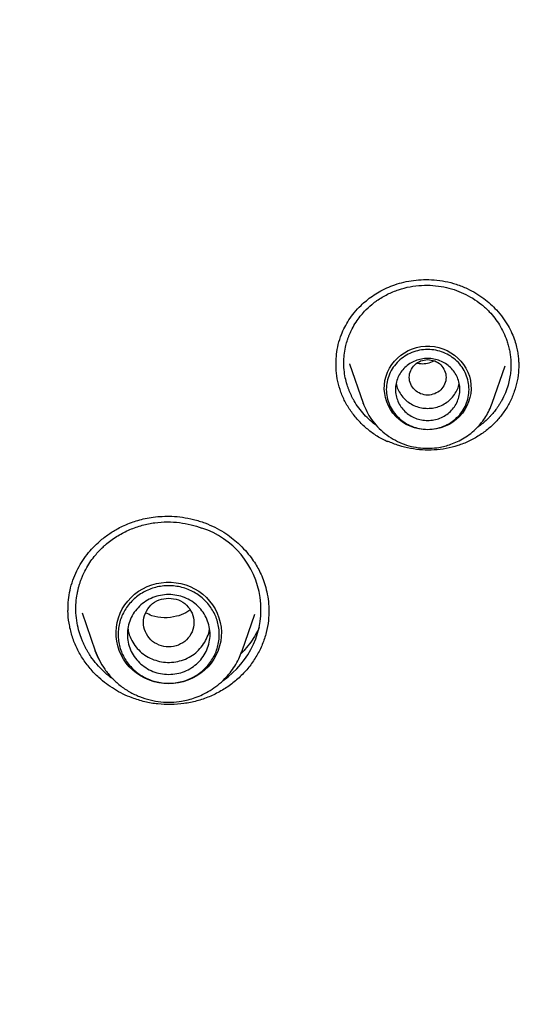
# Model space of a CAD drawing. Header units: millimetres. Extents: x 8 to 955, y 12 to 2039.
# Tile 104 of 115: x 486 to 498, y 1888 to 1910. Entities that reach past the tile are written whole.
import ezdxf

# ---------------------------------------------------------------- set-up
doc = ezdxf.new("R2010")
doc.units = ezdxf.units.MM

msp = doc.modelspace()

# ---------------------------------------------------------------- linework, layer by layer
at = {"color": 7, "linetype": 'Continuous', "lineweight": 30}
for p, q in [((493.625, 1902.372), (493.917, 1901.523)), ((493.627, 1902.366), (493.625, 1902.372)), ((496.728, 1901.523), (497.006, 1902.332)), ((493.92, 1901.516), (493.917, 1901.523)), ((494.452, 1900.677), (494.452, 1900.693)), ((487.501, 1897.029), (487.502, 1897.041)), ((491.867, 1896.997), (491.867, 1896.99)), ((487.807, 1896.966), (488.093, 1896.138)), ((491.286, 1896.138), (491.562, 1896.936)), ((491.277, 1896.116), (491.286, 1896.138))]:
    msp.add_line(p, q, dxfattribs=at)
at = {"color": 7, "linetype": 'Continuous', "lineweight": 30, "flags": 128}
for points in [[(495.322, 1900.94), (495.225, 1900.945), (495.129, 1900.96), (495.035, 1900.984), (494.945, 1901.017), (494.858, 1901.058), (494.776, 1901.109), (494.699, 1901.167), (494.63, 1901.232), (494.568, 1901.304), (494.513, 1901.382), (494.468, 1901.464), (494.431, 1901.551), (494.404, 1901.641), (494.387, 1901.733), (494.379, 1901.826), (494.382, 1901.92), (494.394, 1902.013), (494.416, 1902.104), (494.448, 1902.192), (494.489, 1902.277), (494.54, 1902.358), (494.598, 1902.432), (494.664, 1902.501), (494.737, 1902.563), (494.816, 1902.617), (494.901, 1902.663), (494.99, 1902.701), (495.082, 1902.729), (495.177, 1902.748), (495.274, 1902.758), (495.371, 1902.758), (495.468, 1902.748), (495.563, 1902.729), (495.655, 1902.701), (495.744, 1902.663), (495.829, 1902.617), (495.908, 1902.563), (495.981, 1902.501), (496.047, 1902.432), (496.105, 1902.358), (496.155, 1902.277), (496.197, 1902.192), (496.229, 1902.104), (496.251, 1902.013), (496.263, 1901.92), (496.266, 1901.826), (496.258, 1901.733), (496.241, 1901.641), (496.214, 1901.551), (496.177, 1901.464), (496.132, 1901.382), (496.077, 1901.304), (496.015, 1901.232), (495.945, 1901.167), (495.869, 1901.109), (495.787, 1901.058), (495.7, 1901.017), (495.609, 1900.984), (495.516, 1900.96), (495.42, 1900.945), (495.322, 1900.94)], [(489.689, 1895.421), (489.582, 1895.426), (489.476, 1895.441), (489.371, 1895.465), (489.27, 1895.498), (489.172, 1895.541), (489.078, 1895.592), (488.99, 1895.651), (488.908, 1895.718), (488.833, 1895.792), (488.766, 1895.872), (488.706, 1895.958), (488.656, 1896.05), (488.614, 1896.145), (488.582, 1896.244), (488.559, 1896.345), (488.547, 1896.448), (488.544, 1896.551), (488.552, 1896.654), (488.569, 1896.756), (488.597, 1896.857), (488.634, 1896.954), (488.68, 1897.047), (488.735, 1897.136), (488.798, 1897.219), (488.87, 1897.297), (488.948, 1897.367), (489.033, 1897.43), (489.124, 1897.486), (489.22, 1897.532), (489.32, 1897.57), (489.423, 1897.599), (489.529, 1897.618), (489.636, 1897.628), (489.743, 1897.628), (489.85, 1897.618), (489.955, 1897.599), (490.059, 1897.57), (490.159, 1897.532), (490.254, 1897.486), (490.345, 1897.43), (490.43, 1897.367), (490.509, 1897.297), (490.58, 1897.219), (490.644, 1897.136), (490.699, 1897.047), (490.745, 1896.954), (490.782, 1896.857), (490.81, 1896.756), (490.827, 1896.654), (490.835, 1896.551), (490.832, 1896.448), (490.82, 1896.345), (490.797, 1896.244), (490.765, 1896.145), (490.723, 1896.05), (490.672, 1895.958), (490.613, 1895.872), (490.545, 1895.792), (490.47, 1895.718), (490.388, 1895.651), (490.3, 1895.592), (490.207, 1895.541), (490.109, 1895.498), (490.007, 1895.465), (489.903, 1895.441), (489.797, 1895.426), (489.689, 1895.421)], [(488.17, 1895.953), (488.132, 1896.036), (488.093, 1896.137)], [(491.286, 1896.138), (491.271, 1896.095), (491.265, 1896.081)]]:
    msp.add_lwpolyline(points, dxfattribs=at)
at = {"color": 7, "linetype": 'Continuous', "lineweight": 30}
msp.add_arc((489.839, 1897.038), 1.857, 303.7889, 72.0166, dxfattribs=at)
for points, knots in [([(532.19, 1875.56), (532.187, 1875.614), (532.179, 1875.733), (532.165, 1875.929), (532.148, 1876.159), (532.126, 1876.424), (532.101, 1876.723), (532.071, 1877.049), (532.036, 1877.401), (531.996, 1877.777), (531.951, 1878.178), (531.9, 1878.595), (531.846, 1879.017), (531.761, 1879.629), (531.638, 1880.432), (531.456, 1881.484), (531.238, 1882.596), (530.98, 1883.766), (530.718, 1884.835), (530.459, 1885.805), (530.212, 1886.67), (529.953, 1887.517), (529.687, 1888.341), (529.413, 1889.14), (529.17, 1889.815), (528.961, 1890.373), (528.789, 1890.818), (528.616, 1891.255), (528.442, 1891.683), (528.291, 1892.044), (528.168, 1892.333), (528.078, 1892.543), (527.999, 1892.724), (527.932, 1892.876), (527.877, 1893), (527.835, 1893.095), (527.8, 1893.172), (527.766, 1893.248), (527.724, 1893.341), (527.672, 1893.454), (527.613, 1893.583), (527.548, 1893.725), (527.467, 1893.899), (527.368, 1894.108), (527.251, 1894.355), (527.121, 1894.624), (526.978, 1894.914), (526.822, 1895.226), (526.653, 1895.559), (526.471, 1895.91), (526.162, 1896.497), (525.722, 1897.301), (525.143, 1898.304), (524.552, 1899.278), (523.95, 1900.224), (523.339, 1901.141), (522.718, 1902.031), (522.084, 1902.902), (521.431, 1903.762), (520.752, 1904.618), (520.051, 1905.466), (519.328, 1906.303), (518.583, 1907.131), (517.812, 1907.952), (517.116, 1908.662), (516.512, 1909.257), (516.019, 1909.73), (515.545, 1910.174), (515.091, 1910.588), (514.688, 1910.949), (514.332, 1911.261), (514.022, 1911.529), (513.727, 1911.78), (513.446, 1912.015), (513.146, 1912.264), (512.81, 1912.538), (512.424, 1912.847), (512.007, 1913.175), (511.559, 1913.52), (511.078, 1913.881), (510.565, 1914.259), (510.042, 1914.633), (509.513, 1915.002), (508.986, 1915.361), (508.449, 1915.718), (507.909, 1916.067), (507.37, 1916.407), (506.833, 1916.737), (506.296, 1917.058), (505.662, 1917.428), (504.928, 1917.842), (504.096, 1918.293), (503.27, 1918.722), (502.407, 1919.152), (501.511, 1919.579), (500.582, 1920), (499.666, 1920.397), (498.763, 1920.768), (497.846, 1921.127), (496.916, 1921.472), (496.159, 1921.737), (495.599, 1921.925), (495.222, 1922.049), (494.822, 1922.178), (494.402, 1922.309), (493.962, 1922.442), (493.505, 1922.577), (493.019, 1922.715), (492.504, 1922.857), (491.961, 1923), (491.388, 1923.145), (490.765, 1923.296), (490.088, 1923.451), (489.357, 1923.609), (488.589, 1923.763), (487.785, 1923.913), (486.995, 1924.048), (486.221, 1924.169), (485.468, 1924.277), (484.691, 1924.378), (483.887, 1924.47), (483.059, 1924.553), (482.223, 1924.624), (481.38, 1924.684), (480.53, 1924.73), (479.659, 1924.765), (478.766, 1924.787), (478.163, 1924.79), (477.859, 1924.791)], [0, 0, 0, 0, 0.001975, 0.004387, 0.007242, 0.010542, 0.014288, 0.018481, 0.022836, 0.027587, 0.032737, 0.038106, 0.043476, 0.048848, 0.061511, 0.074179, 0.089265, 0.104356, 0.119453, 0.130894, 0.142288, 0.153439, 0.164328, 0.174954, 0.185318, 0.191411, 0.19741, 0.203314, 0.209124, 0.214816, 0.218075, 0.220945, 0.223423, 0.225511, 0.227209, 0.228515, 0.22944, 0.230382, 0.231677, 0.23328, 0.235064, 0.237021, 0.239151, 0.242276, 0.245711, 0.249458, 0.253516, 0.257885, 0.262565, 0.267555, 0.272761, 0.287502, 0.302, 0.316254, 0.330265, 0.344033, 0.357558, 0.370898, 0.384354, 0.39797, 0.411745, 0.425429, 0.439267, 0.453258, 0.467401, 0.476316, 0.484797, 0.492843, 0.500454, 0.50763, 0.512963, 0.518028, 0.522824, 0.527352, 0.531633, 0.537307, 0.543419, 0.549969, 0.556957, 0.564383, 0.572246, 0.580547, 0.58817, 0.596116, 0.604106, 0.612021, 0.619861, 0.627626, 0.635315, 0.642929, 0.654742, 0.666368, 0.677809, 0.689064, 0.701851, 0.714365, 0.726604, 0.738568, 0.750257, 0.762798, 0.775005, 0.77971, 0.784462, 0.789591, 0.795125, 0.800608, 0.806437, 0.812614, 0.819137, 0.826006, 0.833222, 0.840785, 0.849505, 0.858644, 0.868202, 0.87818, 0.888578, 0.897562, 0.906839, 0.916406, 0.926265, 0.936414, 0.946855, 0.956966, 0.967336, 0.977965, 0.988853, 1, 1, 1, 1]), ([(426.674, 1875.856), (426.711, 1876.055), (426.789, 1876.469), (426.918, 1877.096), (427.058, 1877.738), (427.208, 1878.378), (427.366, 1879.016), (427.532, 1879.652), (427.707, 1880.286), (427.891, 1880.917), (428.083, 1881.546), (428.284, 1882.173), (428.494, 1882.797), (428.712, 1883.418), (428.938, 1884.037), (429.172, 1884.652), (429.415, 1885.265), (429.667, 1885.874), (429.926, 1886.481), (430.194, 1887.084), (430.47, 1887.683), (430.754, 1888.279), (431.046, 1888.872), (431.346, 1889.46), (431.654, 1890.045), (431.971, 1890.626), (432.294, 1891.203), (432.626, 1891.775), (432.966, 1892.344), (433.313, 1892.908), (433.668, 1893.468), (434.03, 1894.023), (434.4, 1894.573), (434.777, 1895.119), (435.162, 1895.66), (435.554, 1896.196), (435.953, 1896.727), (436.36, 1897.253), (436.774, 1897.774), (437.194, 1898.29), (437.622, 1898.8), (438.056, 1899.305), (438.498, 1899.804), (438.946, 1900.298), (439.401, 1900.786), (439.862, 1901.268), (440.33, 1901.744), (440.804, 1902.215), (441.285, 1902.679), (441.772, 1903.137), (442.265, 1903.589), (442.764, 1904.035), (443.269, 1904.475), (443.78, 1904.908), (444.297, 1905.334), (444.82, 1905.755), (445.348, 1906.168), (445.882, 1906.575), (446.422, 1906.975), (446.967, 1907.368), (447.517, 1907.754), (448.072, 1908.133), (448.633, 1908.505), (449.198, 1908.87), (449.768, 1909.228), (450.344, 1909.579), (450.923, 1909.922), (451.508, 1910.259), (452.097, 1910.587), (452.69, 1910.908), (453.288, 1911.222), (453.89, 1911.528), (454.496, 1911.827), (455.106, 1912.118), (455.72, 1912.401), (456.338, 1912.676), (456.96, 1912.944), (457.585, 1913.203), (458.213, 1913.455), (458.845, 1913.699), (459.48, 1913.935), (460.118, 1914.162), (460.76, 1914.382), (461.404, 1914.594), (462.051, 1914.797), (462.701, 1914.993), (463.353, 1915.18), (464.008, 1915.358), (464.665, 1915.529), (465.325, 1915.691), (465.987, 1915.845), (466.65, 1915.991), (467.316, 1916.128), (467.983, 1916.257), (468.652, 1916.377), (469.323, 1916.489), (469.995, 1916.592), (470.669, 1916.687), (471.344, 1916.774), (472.019, 1916.852), (472.696, 1916.921), (473.374, 1916.982), (474.052, 1917.034), (474.732, 1917.078), (475.411, 1917.113), (476.091, 1917.14), (476.772, 1917.158), (477.452, 1917.167), (478.133, 1917.168), (478.814, 1917.16), (479.494, 1917.144), (480.174, 1917.119), (480.854, 1917.085), (481.533, 1917.043), (482.212, 1916.993), (482.89, 1916.934), (483.567, 1916.866), (484.243, 1916.79), (484.918, 1916.705), (485.592, 1916.611), (486.264, 1916.51), (486.935, 1916.399), (487.605, 1916.281), (488.272, 1916.154), (488.938, 1916.018), (489.602, 1915.874), (490.264, 1915.722), (490.924, 1915.561), (491.582, 1915.392), (492.237, 1915.215), (492.89, 1915.029), (493.541, 1914.836), (494.188, 1914.634), (494.833, 1914.424), (495.475, 1914.206), (496.114, 1913.979), (496.75, 1913.745), (497.382, 1913.503), (498.011, 1913.253), (498.637, 1912.994), (499.259, 1912.728), (499.878, 1912.455), (500.492, 1912.173), (501.103, 1911.884), (501.71, 1911.587), (502.313, 1911.282), (502.911, 1910.97), (503.506, 1910.65), (504.096, 1910.323), (504.681, 1909.988), (505.262, 1909.646), (505.838, 1909.297), (506.409, 1908.94), (506.976, 1908.577), (507.537, 1908.206), (508.093, 1907.828), (508.644, 1907.443), (509.19, 1907.051), (509.731, 1906.653), (510.266, 1906.247), (510.795, 1905.835), (511.319, 1905.416), (511.837, 1904.991), (512.35, 1904.559), (512.856, 1904.121), (513.356, 1903.676), (513.851, 1903.226), (514.339, 1902.768), (514.82, 1902.305), (515.296, 1901.836), (515.765, 1901.361), (516.228, 1900.88), (516.684, 1900.393), (517.133, 1899.9), (517.576, 1899.402), (518.012, 1898.898), (518.441, 1898.389), (518.863, 1897.875), (519.278, 1897.355), (519.685, 1896.83), (520.086, 1896.3), (520.48, 1895.765), (520.866, 1895.224), (521.245, 1894.68), (521.616, 1894.13), (521.98, 1893.576), (522.336, 1893.017), (522.685, 1892.454), (523.026, 1891.886), (523.359, 1891.314), (523.684, 1890.738), (524.002, 1890.158), (524.312, 1889.574), (524.613, 1888.986), (524.907, 1888.395), (525.193, 1887.799), (525.47, 1887.201), (525.74, 1886.598), (526.001, 1885.993), (526.254, 1885.384), (526.498, 1884.772), (526.735, 1884.157), (526.962, 1883.539), (527.182, 1882.918), (527.393, 1882.294), (527.595, 1881.668), (527.789, 1881.04), (527.975, 1880.409), (528.152, 1879.775), (528.32, 1879.14), (528.48, 1878.502), (528.63, 1877.863), (528.773, 1877.221), (528.906, 1876.578), (529.008, 1876.056), (529.063, 1875.748), (529.079, 1875.655)], [0, 0, 0, 0, 0.0043355, 0.0090234, 0.0137112, 0.0183991, 0.0230869, 0.0277747, 0.0324625, 0.0371503, 0.0418381, 0.0465259, 0.0512136, 0.0559014, 0.0605891, 0.0652768, 0.0699645, 0.0746522, 0.0793399, 0.0840276, 0.0887152, 0.0934028, 0.0980904, 0.102778, 0.1074656, 0.1121531, 0.1168407, 0.1215282, 0.1262157, 0.1309032, 0.1355906, 0.1402781, 0.1449655, 0.1496529, 0.1543403, 0.1590276, 0.163715, 0.1684023, 0.1730896, 0.1777769, 0.1824641, 0.1871514, 0.1918386, 0.1965258, 0.201213, 0.2059001, 0.2105873, 0.2152744, 0.2199615, 0.2246486, 0.2293356, 0.2340227, 0.2387097, 0.2433967, 0.2480837, 0.2527707, 0.2574576, 0.2621446, 0.2668315, 0.2715184, 0.2762053, 0.2808921, 0.285579, 0.2902658, 0.2949526, 0.2996394, 0.3043262, 0.309013, 0.3136997, 0.3183865, 0.3230732, 0.3277599, 0.3324466, 0.3371333, 0.34182, 0.3465066, 0.3511933, 0.3558799, 0.3605665, 0.3652531, 0.3699397, 0.3746263, 0.3793129, 0.3839995, 0.388686, 0.3933726, 0.3980591, 0.4027456, 0.4074321, 0.4121187, 0.4168052, 0.4214917, 0.4261782, 0.4308646, 0.4355511, 0.4402376, 0.4449241, 0.4496105, 0.454297, 0.4589834, 0.4636699, 0.4683563, 0.4730428, 0.4777292, 0.4824157, 0.4871021, 0.4917885, 0.496475, 0.5011614, 0.5058478, 0.5105343, 0.5152207, 0.5199071, 0.5245935, 0.52928, 0.5339664, 0.5386529, 0.5433393, 0.5480257, 0.5527122, 0.5573986, 0.5620851, 0.5667716, 0.571458, 0.5761445, 0.580831, 0.5855174, 0.5902039, 0.5948904, 0.5995769, 0.6042634, 0.6089499, 0.6136365, 0.618323, 0.6230095, 0.6276961, 0.6323826, 0.6370692, 0.6417558, 0.6464424, 0.651129, 0.6558156, 0.6605022, 0.6651888, 0.6698755, 0.6745622, 0.6792488, 0.6839355, 0.6886222, 0.6933089, 0.6979957, 0.7026824, 0.7073692, 0.7120559, 0.7167427, 0.7214295, 0.7261163, 0.7308032, 0.73549, 0.7401769, 0.7448638, 0.7495507, 0.7542376, 0.7589246, 0.7636115, 0.7682985, 0.7729855, 0.7776725, 0.7823596, 0.7870466, 0.7917337, 0.7964208, 0.8011079, 0.805795, 0.8104822, 0.8151694, 0.8198565, 0.8245438, 0.829231, 0.8339182, 0.8386055, 0.8432928, 0.8479801, 0.8526675, 0.8573548, 0.8620422, 0.8667296, 0.871417, 0.8761044, 0.8807919, 0.8854793, 0.8901668, 0.8948543, 0.8995419, 0.9042294, 0.908917, 0.9136045, 0.9182921, 0.9229798, 0.9276674, 0.932355, 0.9370427, 0.9417304, 0.9464181, 0.9511058, 0.9557935, 0.9604813, 0.965169, 0.9698568, 0.9745446, 0.9792324, 0.9839202, 0.988608, 0.9932958, 0.9979837, 1, 1, 1, 1]), ([(493.329, 1902.398), (493.331, 1902.459), (493.336, 1902.593), (493.375, 1902.799), (493.436, 1902.996), (493.516, 1903.174), (493.609, 1903.333), (493.727, 1903.493), (493.856, 1903.632), (493.989, 1903.751), (494.121, 1903.85), (494.268, 1903.943), (494.432, 1904.027), (494.612, 1904.099), (494.807, 1904.155), (495.016, 1904.193), (495.238, 1904.209), (495.468, 1904.203), (495.706, 1904.17), (495.949, 1904.109), (496.104, 1904.044), (496.183, 1904.011)], [0, 0, 0, 0, 0.050725, 0.110077, 0.171241, 0.218285, 0.266451, 0.3179, 0.374281, 0.414613, 0.457116, 0.501773, 0.548578, 0.597549, 0.648652, 0.701762, 0.756944, 0.814263, 0.873794, 0.935643, 1, 1, 1, 1]), ([(494.218, 1901.026), (494.217, 1901.026), (494.165, 1901.06), (494.071, 1901.141), (493.938, 1901.27), (493.82, 1901.415), (493.741, 1901.537), (493.69, 1901.628), (493.662, 1901.685), (493.635, 1901.742), (493.611, 1901.801), (493.589, 1901.86), (493.56, 1901.95), (493.527, 1902.079), (493.501, 1902.254), (493.496, 1902.433), (493.51, 1902.61), (493.535, 1902.74), (493.56, 1902.835), (493.578, 1902.894), (493.599, 1902.954), (493.622, 1903.014), (493.649, 1903.075), (493.693, 1903.165), (493.759, 1903.278), (493.851, 1903.406), (493.963, 1903.535), (494.07, 1903.635), (494.156, 1903.703), (494.191, 1903.729), (494.206, 1903.74), (494.212, 1903.744), (494.215, 1903.746), (494.216, 1903.747), (494.217, 1903.748), (494.217, 1903.748), (494.217, 1903.748), (494.29, 1903.799), (494.442, 1903.89), (494.686, 1903.991), (494.937, 1904.056), (495.188, 1904.086), (495.434, 1904.084), (495.671, 1904.051), (495.896, 1903.993), (496.036, 1903.934), (496.104, 1903.905)], [0, 0, 0, 0, 0.0004, 0.03531, 0.070746, 0.106709, 0.143199, 0.155484, 0.167827, 0.180229, 0.192689, 0.205207, 0.217784, 0.248704, 0.283832, 0.323156, 0.355404, 0.390002, 0.40206, 0.414379, 0.426957, 0.439796, 0.452894, 0.466251, 0.499625, 0.530372, 0.558498, 0.599847, 0.615716, 0.622248, 0.625035, 0.626244, 0.626773, 0.627005, 0.627107, 0.627151, 0.627171, 0.627187, 0.678557, 0.728538, 0.777143, 0.824386, 0.870279, 0.914837, 0.958073, 1, 1, 1, 1]), ([(496.104, 1903.905), (496.171, 1903.871), (496.307, 1903.802), (496.495, 1903.668), (496.654, 1903.522), (496.784, 1903.37), (496.888, 1903.22), (496.977, 1903.056), (497.038, 1902.907), (497.078, 1902.777), (497.103, 1902.67), (497.121, 1902.56), (497.131, 1902.454), (497.134, 1902.364), (497.132, 1902.289), (497.127, 1902.204), (497.113, 1902.089), (497.082, 1901.943), (497.031, 1901.782), (496.972, 1901.65), (496.919, 1901.551), (496.882, 1901.49), (496.845, 1901.434), (496.809, 1901.384), (496.774, 1901.339), (496.742, 1901.299), (496.707, 1901.26), (496.667, 1901.216), (496.605, 1901.154), (496.521, 1901.081), (496.448, 1901.023), (496.407, 1900.996), (496.4, 1900.992)], [0, 0, 0, 0, 0.060658, 0.123231, 0.187739, 0.237418, 0.288206, 0.340111, 0.393142, 0.423964, 0.455159, 0.486728, 0.518673, 0.546491, 0.563749, 0.582726, 0.620069, 0.662688, 0.710594, 0.763797, 0.785805, 0.805988, 0.824759, 0.842118, 0.858062, 0.872591, 0.885702, 0.901677, 0.922711, 0.959001, 0.993772, 1, 1, 1, 1]), ([(496.183, 1904.011), (496.247, 1903.978), (496.372, 1903.915), (496.54, 1903.8), (496.688, 1903.678), (496.83, 1903.537), (496.959, 1903.379), (497.071, 1903.208), (497.155, 1903.043), (497.216, 1902.888), (497.256, 1902.745), (497.282, 1902.617), (497.296, 1902.503), (497.303, 1902.406), (497.304, 1902.347), (497.304, 1902.32)], [0, 0, 0, 0, 0.096242, 0.188185, 0.275767, 0.35887, 0.462494, 0.557791, 0.644716, 0.723369, 0.794227, 0.857386, 0.912773, 0.960325, 1, 1, 1, 1]), ([(494.452, 1900.677), (494.375, 1900.716), (494.221, 1900.795), (494.014, 1900.948), (493.827, 1901.123), (493.666, 1901.319), (493.532, 1901.53), (493.43, 1901.756), (493.363, 1901.991), (493.328, 1902.207), (493.331, 1902.344), (493.332, 1902.399)], [0, 0, 0, 0, 0.115193, 0.230749, 0.346508, 0.462163, 0.577384, 0.691943, 0.806482, 0.921661, 1, 1, 1, 1]), ([(497.301, 1902.428), (497.302, 1902.368), (497.307, 1902.226), (497.275, 1902.005), (497.212, 1901.768), (497.115, 1901.541), (496.987, 1901.329), (496.831, 1901.135), (496.649, 1900.962), (496.444, 1900.812), (496.22, 1900.688), (495.979, 1900.593), (495.726, 1900.529), (495.467, 1900.498), (495.206, 1900.498), (494.947, 1900.53), (494.693, 1900.592), (494.532, 1900.659), (494.452, 1900.693)], [0, 0, 0, 0, 0.046663, 0.110084, 0.173509, 0.237002, 0.300459, 0.363801, 0.427145, 0.490577, 0.554198, 0.618165, 0.682101, 0.745649, 0.809023, 0.872406, 0.935989, 1, 1, 1, 1]), ([(495.322, 1902.466), (495.27, 1902.46), (495.166, 1902.448), (495.032, 1902.36), (494.944, 1902.232), (494.912, 1902.081), (494.944, 1901.93), (495.032, 1901.801), (495.166, 1901.716), (495.322, 1901.685), (495.479, 1901.716), (495.613, 1901.801), (495.701, 1901.93), (495.733, 1902.081), (495.701, 1902.232), (495.613, 1902.36), (495.479, 1902.448), (495.375, 1902.46), (495.322, 1902.466)], [0, 0, 0, 0, 0.0625, 0.125, 0.1875, 0.25, 0.3125, 0.375, 0.4375, 0.5, 0.5625, 0.625, 0.6875, 0.75, 0.8125, 0.875, 0.9375, 1, 1, 1, 1]), ([(495.098, 1902.39), (495.124, 1902.386), (495.197, 1902.374), (495.325, 1902.381), (495.414, 1902.419), (495.461, 1902.439)], [0, 0, 0, 0, 0.214523, 0.590443, 1, 1, 1, 1]), ([(494.636, 1901.949), (494.636, 1901.949), (494.64, 1901.905), (494.674, 1901.821), (494.736, 1901.703), (494.824, 1901.601), (494.931, 1901.516), (495.053, 1901.454), (495.185, 1901.414), (495.277, 1901.409), (495.322, 1901.406)], [0, 0, 0, 0, 0.000201, 0.14303, 0.285858, 0.428687, 0.571515, 0.714343, 0.857172, 1, 1, 1, 1]), ([(495.322, 1901.406), (495.368, 1901.409), (495.46, 1901.414), (495.592, 1901.454), (495.714, 1901.516), (495.82, 1901.601), (495.909, 1901.703), (495.971, 1901.821), (496.005, 1901.905), (496.009, 1901.949), (496.009, 1901.949)], [0, 0, 0, 0, 0.142828, 0.285657, 0.428485, 0.571313, 0.714142, 0.85697, 0.999799, 1, 1, 1, 1]), ([(493.917, 1901.523), (493.942, 1901.462), (493.991, 1901.337), (494.099, 1901.164), (494.231, 1901.002), (494.389, 1900.857), (494.568, 1900.735), (494.762, 1900.641), (494.963, 1900.577), (495.167, 1900.542), (495.37, 1900.535), (495.546, 1900.553), (495.699, 1900.585), (495.834, 1900.626), (495.975, 1900.684), (496.12, 1900.762), (496.264, 1900.863), (496.391, 1900.978), (496.499, 1901.1), (496.588, 1901.227), (496.668, 1901.368), (496.707, 1901.471), (496.728, 1901.523)], [0, 0, 0, 0, 0.053881, 0.109326, 0.166481, 0.225544, 0.285572, 0.34436, 0.40186, 0.458087, 0.513056, 0.56678, 0.602436, 0.640806, 0.682334, 0.727065, 0.775039, 0.826292, 0.866914, 0.909405, 0.953769, 1, 1, 1, 1]), ([(487.5, 1897.038), (487.501, 1897.105), (487.505, 1897.243), (487.539, 1897.456), (487.6, 1897.67), (487.685, 1897.873), (487.79, 1898.06), (487.911, 1898.231), (488.044, 1898.385), (488.171, 1898.506), (488.286, 1898.601), (488.386, 1898.673), (488.487, 1898.739), (488.597, 1898.802), (488.727, 1898.867), (488.87, 1898.925), (489.023, 1898.975), (489.182, 1899.014), (489.359, 1899.045), (489.554, 1899.063), (489.766, 1899.064), (489.994, 1899.043), (490.235, 1898.998), (490.395, 1898.945), (490.478, 1898.917)], [0, 0, 0, 0, 0.05373, 0.109037, 0.16528, 0.219994, 0.273206, 0.324937, 0.374973, 0.422869, 0.45359, 0.483333, 0.512095, 0.540723, 0.574961, 0.615889, 0.65087, 0.689503, 0.731803, 0.777796, 0.827522, 0.881046, 0.938476, 1, 1, 1, 1]), ([(488.474, 1895.529), (488.458, 1895.539), (488.385, 1895.588), (488.267, 1895.693), (488.122, 1895.842), (488.023, 1895.971), (487.959, 1896.068), (487.922, 1896.128), (487.888, 1896.19), (487.855, 1896.253), (487.826, 1896.317), (487.785, 1896.415), (487.736, 1896.555), (487.692, 1896.748), (487.669, 1896.947), (487.669, 1897.144), (487.684, 1897.29), (487.703, 1897.398), (487.718, 1897.465), (487.735, 1897.532), (487.755, 1897.601), (487.779, 1897.67), (487.819, 1897.774), (487.881, 1897.905), (487.971, 1898.054), (488.06, 1898.177), (488.146, 1898.278), (488.222, 1898.357), (488.281, 1898.412), (488.317, 1898.444), (488.333, 1898.457), (488.339, 1898.463), (488.342, 1898.465), (488.344, 1898.466), (488.344, 1898.467), (488.344, 1898.467), (488.345, 1898.467), (488.42, 1898.53), (488.58, 1898.644), (488.84, 1898.777), (489.11, 1898.871), (489.384, 1898.926), (489.656, 1898.944), (489.921, 1898.928), (490.174, 1898.884), (490.334, 1898.831), (490.412, 1898.804)], [0, 0, 0, 0, 0.0099919, 0.0464152, 0.0833648, 0.1208399, 0.1334536, 0.1461256, 0.1588558, 0.1716442, 0.1844906, 0.1973952, 0.2293954, 0.2655856, 0.3059563, 0.3389805, 0.3743468, 0.3866601, 0.3992332, 0.4120658, 0.4251577, 0.4385087, 0.4521186, 0.486343, 0.5178993, 0.5467921, 0.5690084, 0.5893503, 0.6057029, 0.6124395, 0.6153148, 0.6165628, 0.6171085, 0.617348, 0.6174533, 0.6174996, 0.6175199, 0.6175359, 0.6702005, 0.7214563, 0.7713143, 0.8197849, 0.8668786, 0.9126056, 0.956976, 1, 1, 1, 1]), ([(490.478, 1898.917), (490.551, 1898.887), (490.693, 1898.828), (490.885, 1898.718), (491.053, 1898.6), (491.211, 1898.468), (491.354, 1898.324), (491.478, 1898.173), (491.573, 1898.034), (491.651, 1897.9), (491.718, 1897.759), (491.779, 1897.596), (491.828, 1897.411), (491.862, 1897.208), (491.866, 1897.068), (491.868, 1896.997)], [0, 0, 0, 0, 0.090929, 0.175992, 0.255109, 0.32817, 0.415996, 0.492792, 0.558555, 0.615335, 0.677224, 0.747228, 0.825501, 0.912067, 1, 1, 1, 1]), ([(489.689, 1897.282), (489.617, 1897.274), (489.474, 1897.258), (489.29, 1897.136), (489.169, 1896.96), (489.125, 1896.752), (489.169, 1896.545), (489.29, 1896.367), (489.474, 1896.251), (489.689, 1896.208), (489.905, 1896.251), (490.089, 1896.367), (490.21, 1896.545), (490.254, 1896.752), (490.21, 1896.96), (490.089, 1897.136), (489.905, 1897.258), (489.761, 1897.274), (489.689, 1897.282)], [0, 0, 0, 0, 0.0625, 0.125, 0.1875, 0.25, 0.3125, 0.375, 0.4375, 0.5, 0.5625, 0.625, 0.6875, 0.75, 0.8125, 0.875, 0.9375, 1, 1, 1, 1]), ([(488.894, 1895.113), (488.827, 1895.14), (488.694, 1895.194), (488.507, 1895.298), (488.331, 1895.417), (488.151, 1895.566), (487.974, 1895.75), (487.809, 1895.973), (487.676, 1896.214), (487.578, 1896.47), (487.519, 1896.735), (487.494, 1896.931), (487.5, 1897.037), (487.501, 1897.053)], [0, 0, 0, 0, 0.08253, 0.164593, 0.24635, 0.327918, 0.43651, 0.545143, 0.654069, 0.763084, 0.871926, 0.980716, 1, 1, 1, 1]), ([(491.868, 1897.021), (491.867, 1896.947), (491.864, 1896.783), (491.815, 1896.532), (491.731, 1896.274), (491.61, 1896.03), (491.457, 1895.803), (491.273, 1895.597), (491.063, 1895.414), (490.829, 1895.259), (490.574, 1895.134), (490.303, 1895.042), (490.023, 1894.985), (489.737, 1894.963), (489.451, 1894.976), (489.166, 1895.023), (488.985, 1895.083), (488.894, 1895.113)], [0, 0, 0, 0, 0.055428, 0.122757, 0.190144, 0.257492, 0.324733, 0.391984, 0.45933, 0.526869, 0.594762, 0.662614, 0.73006, 0.797324, 0.864598, 0.932078, 1, 1, 1, 1]), ([(490.15, 1897.022), (490.121, 1897.001), (490.034, 1896.94), (489.844, 1896.873), (489.592, 1896.845), (489.356, 1896.877), (489.232, 1896.941), (489.188, 1896.964)], [0, 0, 0, 0, 0.110117, 0.319413, 0.588256, 0.852455, 1, 1, 1, 1]), ([(488.803, 1896.626), (488.805, 1896.605), (488.813, 1896.528), (488.862, 1896.4), (488.948, 1896.251), (489.064, 1896.121), (489.203, 1896.014), (489.31, 1895.967), (489.364, 1895.944)], [0, 0, 0, 0, 0.068822, 0.255058, 0.441293, 0.627529, 0.813764, 1, 1, 1, 1]), ([(489.364, 1895.944), (489.42, 1895.926), (489.533, 1895.891), (489.71, 1895.88), (489.886, 1895.9), (490.055, 1895.954), (490.21, 1896.038), (490.344, 1896.149), (490.455, 1896.284), (490.532, 1896.437), (490.572, 1896.55), (490.576, 1896.611), (490.577, 1896.615)], [0, 0, 0, 0, 0.110255, 0.220511, 0.330766, 0.441022, 0.551277, 0.661533, 0.771788, 0.882043, 0.992299, 1, 1, 1, 1]), ([(491.658, 1896.643), (491.633, 1896.592), (491.58, 1896.484), (491.476, 1896.325), (491.37, 1896.187), (491.292, 1896.111), (491.263, 1896.082)], [0, 0, 0, 0, 0.252519, 0.538752, 0.827253, 1, 1, 1, 1]), ([(488.093, 1896.138), (488.12, 1896.068), (488.176, 1895.927), (488.298, 1895.73), (488.448, 1895.546), (488.628, 1895.381), (488.832, 1895.243), (489.053, 1895.136), (489.282, 1895.064), (489.514, 1895.024), (489.744, 1895.016), (489.945, 1895.036), (490.119, 1895.072), (490.273, 1895.119), (490.433, 1895.186), (490.597, 1895.275), (490.761, 1895.389), (490.904, 1895.519), (491.027, 1895.659), (491.129, 1895.802), (491.215, 1895.955), (491.257, 1896.064), (491.277, 1896.116)], [0, 0, 0, 0, 0.054068, 0.109824, 0.167382, 0.226896, 0.287332, 0.346506, 0.40438, 0.460966, 0.516278, 0.570327, 0.606191, 0.644787, 0.686558, 0.731541, 0.77977, 0.831274, 0.872081, 0.914751, 0.959288, 1, 1, 1, 1])]:
    msp.add_open_spline(points, degree=3, knots=knots, dxfattribs=at)
for points in [[(496.222, 1901.818), (496.219, 1901.761), (496.212, 1901.647), (496.159, 1901.484), (496.076, 1901.333), (495.963, 1901.201), (495.826, 1901.092), (495.669, 1901.011), (495.499, 1900.962), (495.322, 1900.945), (495.146, 1900.962), (494.976, 1901.011), (494.819, 1901.092), (494.682, 1901.201), (494.569, 1901.333), (494.486, 1901.484), (494.434, 1901.647), (494.417, 1901.818), (494.434, 1901.988), (494.486, 1902.152), (494.569, 1902.303), (494.682, 1902.435), (494.819, 1902.544), (494.976, 1902.624), (495.146, 1902.674), (495.322, 1902.691), (495.499, 1902.674), (495.669, 1902.624), (495.826, 1902.544), (495.963, 1902.435), (496.076, 1902.303), (496.159, 1902.152), (496.212, 1901.988), (496.219, 1901.875), (496.222, 1901.818)], [(495.322, 1901.143), (495.277, 1901.146), (495.185, 1901.151), (495.053, 1901.191), (494.931, 1901.253), (494.824, 1901.338), (494.737, 1901.441), (494.672, 1901.558), (494.632, 1901.685), (494.618, 1901.818), (494.632, 1901.95), (494.672, 1902.078), (494.737, 1902.195), (494.824, 1902.298), (494.931, 1902.382), (495.053, 1902.445), (495.185, 1902.484), (495.322, 1902.497), (495.46, 1902.484), (495.592, 1902.445), (495.714, 1902.382), (495.821, 1902.298), (495.908, 1902.195), (495.973, 1902.078), (496.013, 1901.95), (496.027, 1901.818), (496.013, 1901.685), (495.973, 1901.558), (495.908, 1901.441), (495.821, 1901.338), (495.714, 1901.253), (495.592, 1901.191), (495.46, 1901.151), (495.368, 1901.146), (495.322, 1901.143)], [(490.789, 1896.492), (490.788, 1896.446), (490.784, 1896.353), (490.755, 1896.217), (490.709, 1896.085), (490.645, 1895.96), (490.565, 1895.845), (490.469, 1895.74), (490.361, 1895.648), (490.241, 1895.571), (490.111, 1895.51), (489.975, 1895.465), (489.833, 1895.438), (489.689, 1895.429), (489.545, 1895.438), (489.404, 1895.465), (489.267, 1895.51), (489.138, 1895.571), (489.018, 1895.648), (488.909, 1895.74), (488.814, 1895.845), (488.734, 1895.96), (488.67, 1896.085), (488.624, 1896.217), (488.596, 1896.353), (488.586, 1896.492), (488.596, 1896.631), (488.624, 1896.767), (488.67, 1896.899), (488.734, 1897.023), (488.814, 1897.139), (488.909, 1897.243), (489.018, 1897.335), (489.138, 1897.412), (489.267, 1897.474), (489.404, 1897.519), (489.545, 1897.546), (489.689, 1897.555), (489.833, 1897.546), (489.975, 1897.519), (490.111, 1897.474), (490.241, 1897.412), (490.361, 1897.335), (490.469, 1897.243), (490.565, 1897.139), (490.645, 1897.023), (490.709, 1896.899), (490.755, 1896.767), (490.784, 1896.631), (490.788, 1896.538), (490.789, 1896.492)], [(489.689, 1895.625), (489.63, 1895.628), (489.513, 1895.634), (489.343, 1895.686), (489.186, 1895.766), (489.049, 1895.875), (488.936, 1896.007), (488.852, 1896.158), (488.801, 1896.322), (488.784, 1896.492), (488.801, 1896.662), (488.852, 1896.826), (488.936, 1896.977), (489.049, 1897.109), (489.186, 1897.218), (489.343, 1897.298), (489.513, 1897.348), (489.689, 1897.365), (489.866, 1897.348), (490.036, 1897.298), (490.193, 1897.218), (490.33, 1897.109), (490.442, 1896.977), (490.526, 1896.826), (490.578, 1896.662), (490.595, 1896.492), (490.578, 1896.322), (490.526, 1896.158), (490.442, 1896.007), (490.33, 1895.875), (490.193, 1895.766), (490.036, 1895.686), (489.866, 1895.634), (489.748, 1895.628), (489.689, 1895.625)]]:
    msp.add_open_spline(points, degree=3, dxfattribs=at)

doc.saveas('drawing.dxf')
